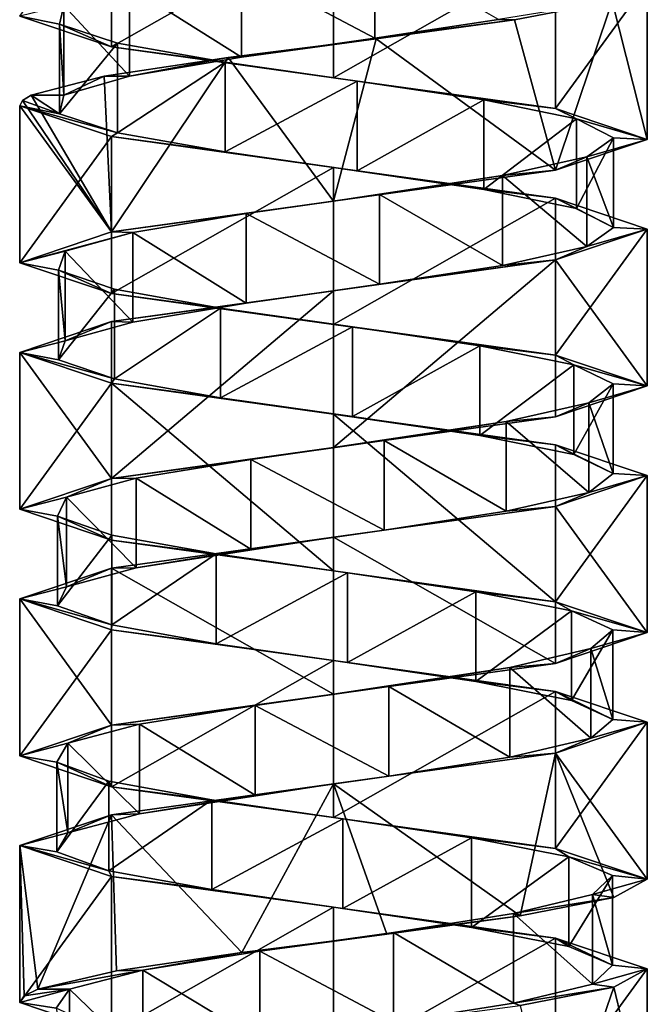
# Model space of a CAD drawing. Header units: millimetres. Extents: x -106 to 198, y -388 to 267.
# Tile 16 of 256: x 143 to 157, y -82 to -60. Entities that reach past the tile are written whole.
import ezdxf

# ---------------------------------------------------------------- set-up
doc = ezdxf.new("R2010")
doc.units = ezdxf.units.MM
doc.header["$LTSCALE"] = 52.148148
for name, color, linetype in [('5743', 7, 'CONTINUOUS'), ('5744', 7, 'CONTINUOUS'), ('5746', 7, 'CONTINUOUS'), ('5747', 7, 'CONTINUOUS'), ('5748', 7, 'CONTINUOUS'), ('5749', 7, 'CONTINUOUS'), ('5751', 7, 'CONTINUOUS'), ('6198', 7, 'CONTINUOUS'), ('6199', 7, 'CONTINUOUS'), ('6200', 7, 'CONTINUOUS'), ('6201', 7, 'CONTINUOUS'), ('6202', 7, 'CONTINUOUS'), ('6272', 7, 'CONTINUOUS'), ('6273', 7, 'CONTINUOUS'), ('6274', 7, 'CONTINUOUS'), ('6275', 7, 'CONTINUOUS'), ('6276', 7, 'CONTINUOUS')]:
    doc.layers.add(name, color=color, linetype=linetype)

msp = doc.modelspace()

# ---------------------------------------------------------------- linework, layer by layer
at = {"layer": '5743', "linetype": 'CONTINUOUS'}
for points in [[(147.951, -58.417, -13.965), (150.922, -59.995, -13.688), (150.922, -57.995, -13.688), (147.951, -58.417, -13.965)], [(150.922, -59.995, -13.688), (153.682, -59.573, -14.82), (150.922, -57.995, -13.688), (150.922, -59.995, -13.688)], [(145.447, -58.839, -15.588), (147.951, -60.417, -13.965), (147.951, -58.417, -13.965), (145.447, -58.839, -15.588)], [(147.951, -60.417, -13.965), (150.922, -59.995, -13.688), (147.951, -58.417, -13.965), (147.951, -60.417, -13.965)], [(143.981, -59.261, -18.186), (145.447, -60.839, -15.588), (145.447, -58.839, -15.588), (143.981, -59.261, -18.186)], [(145.447, -60.839, -15.588), (147.951, -60.417, -13.965), (145.447, -58.839, -15.588), (145.447, -60.839, -15.588)], [(143.981, -61.261, -18.186), (145.447, -60.839, -15.588), (143.981, -59.261, -18.186), (143.981, -61.261, -18.186)]]:
    msp.add_3dface(points, dxfattribs=at)
at = {"layer": '5744', "linetype": 'CONTINUOUS'}
for points in [[(156.215, -59.169, -16.649), (153.682, -59.573, -14.82), (154.036, -59.587, -14.151), (156.215, -59.169, -16.649)], [(153.682, -59.573, -14.82), (150.922, -59.995, -13.688), (154.036, -59.587, -14.151), (153.682, -59.573, -14.82)], [(154.036, -59.587, -14.151), (150.922, -59.995, -13.688), (150.952, -60.006, -12.935), (154.036, -59.587, -14.151)], [(150.952, -60.006, -12.935), (147.951, -60.417, -13.965), (147.654, -60.424, -13.275), (150.952, -60.006, -12.935)], [(150.922, -59.995, -13.688), (147.951, -60.417, -13.965), (150.952, -60.006, -12.935), (150.922, -59.995, -13.688)], [(147.654, -60.424, -13.275), (145.447, -60.839, -15.588), (144.883, -60.843, -15.094), (147.654, -60.424, -13.275)], [(147.951, -60.417, -13.965), (145.447, -60.839, -15.588), (147.654, -60.424, -13.275), (147.951, -60.417, -13.965)], [(144.883, -60.843, -15.094), (143.981, -61.261, -18.186), (143.259, -61.261, -17.984), (144.883, -60.843, -15.094)], [(145.447, -60.839, -15.588), (143.981, -61.261, -18.186), (144.883, -60.843, -15.094), (145.447, -60.839, -15.588)]]:
    msp.add_3dface(points, dxfattribs=at)
at = {"layer": '5746', "linetype": 'CONTINUOUS'}
for points in [[(143.981, -61.261, -18.186), (143.981, -59.261, -18.186), (143.886, -59.683, -21.168), (143.981, -61.261, -18.186)], [(143.886, -61.683, -21.168), (143.981, -61.261, -18.186), (143.886, -59.683, -21.168), (143.886, -61.683, -21.168)], [(145.185, -60.105, -23.854), (143.886, -61.683, -21.168), (143.886, -59.683, -21.168), (145.185, -60.105, -23.854)], [(145.185, -62.105, -23.854), (143.886, -61.683, -21.168), (145.185, -60.105, -23.854), (145.185, -62.105, -23.854)], [(147.58, -60.527, -25.633), (145.185, -62.105, -23.854), (145.185, -60.105, -23.854), (147.58, -60.527, -25.633)], [(147.58, -62.527, -25.633), (145.185, -62.105, -23.854), (147.58, -60.527, -25.633), (147.58, -62.527, -25.633)], [(150.527, -60.949, -26.098), (147.58, -62.527, -25.633), (147.58, -60.527, -25.633), (150.527, -60.949, -26.098)], [(150.527, -62.949, -26.098), (147.58, -62.527, -25.633), (150.527, -60.949, -26.098), (150.527, -62.949, -26.098)], [(153.354, -61.371, -25.144), (150.527, -62.949, -26.098), (150.527, -60.949, -26.098), (153.354, -61.371, -25.144)], [(153.354, -63.371, -25.144), (150.527, -62.949, -26.098), (153.354, -61.371, -25.144), (153.354, -63.371, -25.144)], [(155.417, -61.793, -22.988), (153.354, -63.371, -25.144), (153.354, -61.371, -25.144), (155.417, -61.793, -22.988)], [(155.417, -63.793, -22.988), (153.354, -63.371, -25.144), (155.417, -61.793, -22.988), (155.417, -63.793, -22.988)], [(156.245, -62.215, -20.122), (155.417, -63.793, -22.988), (155.417, -61.793, -22.988), (156.245, -62.215, -20.122)], [(156.245, -64.215, -20.122), (155.417, -63.793, -22.988), (156.245, -62.215, -20.122), (156.245, -64.215, -20.122)], [(155.65, -62.637, -17.198), (156.245, -64.215, -20.122), (156.245, -62.215, -20.122), (155.65, -62.637, -17.198)], [(153.768, -63.059, -14.883), (155.65, -64.637, -17.198), (155.65, -62.637, -17.198), (153.768, -63.059, -14.883)], [(155.65, -64.637, -17.198), (156.245, -64.215, -20.122), (155.65, -62.637, -17.198), (155.65, -64.637, -17.198)], [(151.027, -63.48, -13.705), (153.768, -65.059, -14.883), (153.768, -63.059, -14.883), (151.027, -63.48, -13.705)], [(153.768, -65.059, -14.883), (155.65, -64.637, -17.198), (153.768, -63.059, -14.883), (153.768, -65.059, -14.883)], [(148.052, -63.902, -13.931), (151.027, -65.48, -13.705), (151.027, -63.48, -13.705), (148.052, -63.902, -13.931)], [(151.027, -65.48, -13.705), (153.768, -65.059, -14.883), (151.027, -63.48, -13.705), (151.027, -65.48, -13.705)], [(145.521, -64.324, -15.511), (148.052, -65.902, -13.931), (148.052, -63.902, -13.931), (145.521, -64.324, -15.511)], [(148.052, -65.902, -13.931), (151.027, -65.48, -13.705), (148.052, -63.902, -13.931), (148.052, -65.902, -13.931)], [(144.011, -64.746, -18.084), (145.521, -66.324, -15.511), (145.521, -64.324, -15.511), (144.011, -64.746, -18.084)], [(145.521, -66.324, -15.511), (148.052, -65.902, -13.931), (145.521, -64.324, -15.511), (145.521, -66.324, -15.511)], [(143.865, -65.168, -21.063), (144.011, -66.746, -18.084), (144.011, -64.746, -18.084), (143.865, -65.168, -21.063)], [(144.011, -66.746, -18.084), (145.521, -66.324, -15.511), (144.011, -64.746, -18.084), (144.011, -66.746, -18.084)], [(143.865, -67.168, -21.063), (144.011, -66.746, -18.084), (143.865, -65.168, -21.063), (143.865, -67.168, -21.063)], [(145.117, -65.59, -23.772), (143.865, -67.168, -21.063), (143.865, -65.168, -21.063), (145.117, -65.59, -23.772)], [(145.117, -67.59, -23.772), (143.865, -67.168, -21.063), (145.117, -65.59, -23.772), (145.117, -67.59, -23.772)], [(147.482, -66.012, -25.59), (145.117, -67.59, -23.772), (145.117, -65.59, -23.772), (147.482, -66.012, -25.59)], [(147.482, -68.012, -25.59), (145.117, -67.59, -23.772), (147.482, -66.012, -25.59), (147.482, -68.012, -25.59)], [(150.421, -66.434, -26.106), (147.482, -68.012, -25.59), (147.482, -66.012, -25.59), (150.421, -66.434, -26.106)], [(150.421, -68.434, -26.106), (147.482, -68.012, -25.59), (150.421, -66.434, -26.106), (150.421, -68.434, -26.106)], [(153.264, -66.856, -25.2), (150.421, -68.434, -26.106), (150.421, -66.434, -26.106), (153.264, -66.856, -25.2)], [(153.264, -68.856, -25.2), (150.421, -68.434, -26.106), (153.264, -66.856, -25.2), (153.264, -68.856, -25.2)], [(155.363, -67.278, -23.08), (153.264, -68.856, -25.2), (153.264, -66.856, -25.2), (155.363, -67.278, -23.08)], [(155.363, -69.278, -23.08), (153.264, -68.856, -25.2), (155.363, -67.278, -23.08), (155.363, -69.278, -23.08)], [(156.24, -67.7, -20.229), (155.363, -69.278, -23.08), (155.363, -67.278, -23.08), (156.24, -67.7, -20.229)], [(156.24, -69.7, -20.229), (155.363, -69.278, -23.08), (156.24, -67.7, -20.229), (156.24, -69.7, -20.229)], [(155.695, -68.122, -17.295), (156.24, -69.7, -20.229), (156.24, -67.7, -20.229), (155.695, -68.122, -17.295)], [(153.852, -68.544, -14.948), (155.695, -70.122, -17.295), (155.695, -68.122, -17.295), (153.852, -68.544, -14.948)], [(155.695, -70.122, -17.295), (156.24, -69.7, -20.229), (155.695, -68.122, -17.295), (155.695, -70.122, -17.295)], [(151.132, -68.966, -13.723), (153.852, -70.544, -14.948), (153.852, -68.544, -14.948), (151.132, -68.966, -13.723)], [(153.852, -70.544, -14.948), (155.695, -70.122, -17.295), (153.852, -68.544, -14.948), (153.852, -70.544, -14.948)], [(148.154, -69.387, -13.899), (151.132, -70.966, -13.723), (151.132, -68.966, -13.723), (148.154, -69.387, -13.899)], [(151.132, -70.966, -13.723), (153.852, -70.544, -14.948), (151.132, -68.966, -13.723), (151.132, -70.966, -13.723)], [(145.596, -69.809, -15.435), (148.154, -71.387, -13.899), (148.154, -69.387, -13.899), (145.596, -69.809, -15.435)], [(148.154, -71.387, -13.899), (151.132, -70.966, -13.723), (148.154, -69.387, -13.899), (148.154, -71.387, -13.899)], [(144.042, -70.231, -17.982), (145.596, -71.809, -15.435), (145.596, -69.809, -15.435), (144.042, -70.231, -17.982)], [(145.596, -71.809, -15.435), (148.154, -71.387, -13.899), (145.596, -69.809, -15.435), (145.596, -71.809, -15.435)], [(143.846, -70.653, -20.959), (144.042, -72.231, -17.982), (144.042, -70.231, -17.982), (143.846, -70.653, -20.959)], [(144.042, -72.231, -17.982), (145.596, -71.809, -15.435), (144.042, -70.231, -17.982), (144.042, -72.231, -17.982)], [(143.846, -72.653, -20.959), (144.042, -72.231, -17.982), (143.846, -70.653, -20.959), (143.846, -72.653, -20.959)], [(145.052, -71.075, -23.688), (143.846, -72.653, -20.959), (143.846, -70.653, -20.959), (145.052, -71.075, -23.688)], [(145.052, -73.075, -23.688), (143.846, -72.653, -20.959), (145.052, -71.075, -23.688), (145.052, -73.075, -23.688)], [(147.385, -71.497, -25.547), (145.052, -73.075, -23.688), (145.052, -71.075, -23.688), (147.385, -71.497, -25.547)], [(147.385, -73.497, -25.547), (145.052, -73.075, -23.688), (147.385, -71.497, -25.547), (147.385, -73.497, -25.547)], [(150.314, -71.919, -26.112), (147.385, -73.497, -25.547), (147.385, -71.497, -25.547), (150.314, -71.919, -26.112)], [(150.314, -73.919, -26.112), (147.385, -73.497, -25.547), (150.314, -71.919, -26.112), (150.314, -73.919, -26.112)], [(153.172, -72.341, -25.255), (150.314, -73.919, -26.112), (150.314, -71.919, -26.112), (153.172, -72.341, -25.255)], [(153.172, -74.341, -25.255), (150.314, -73.919, -26.112), (153.172, -72.341, -25.255), (153.172, -74.341, -25.255)], [(155.307, -72.763, -23.171), (153.172, -74.341, -25.255), (153.172, -72.341, -25.255), (155.307, -72.763, -23.171)], [(155.307, -74.763, -23.171), (153.172, -74.341, -25.255), (155.307, -72.763, -23.171), (155.307, -74.763, -23.171)], [(156.233, -73.185, -20.335), (155.307, -74.763, -23.171), (155.307, -72.763, -23.171), (156.233, -73.185, -20.335)], [(156.233, -75.185, -20.335), (155.307, -74.763, -23.171), (156.233, -73.185, -20.335), (156.233, -75.185, -20.335)], [(155.738, -73.607, -17.393), (156.233, -75.185, -20.335), (156.233, -73.185, -20.335), (155.738, -73.607, -17.393)], [(153.936, -74.029, -15.015), (155.738, -75.607, -17.393), (155.738, -73.607, -17.393), (153.936, -74.029, -15.015)], [(155.738, -75.607, -17.393), (156.233, -75.185, -20.335), (155.738, -73.607, -17.393), (155.738, -75.607, -17.393)], [(151.237, -74.451, -13.744), (153.936, -76.029, -15.015), (153.936, -74.029, -15.015), (151.237, -74.451, -13.744)], [(153.936, -76.029, -15.015), (155.738, -75.607, -17.393), (153.936, -74.029, -15.015), (153.936, -76.029, -15.015)], [(148.256, -74.873, -13.868), (151.237, -76.451, -13.744), (151.237, -74.451, -13.744), (148.256, -74.873, -13.868)], [(151.237, -76.451, -13.744), (153.936, -76.029, -15.015), (151.237, -74.451, -13.744), (151.237, -76.451, -13.744)], [(145.672, -75.295, -15.361), (148.256, -76.873, -13.868), (148.256, -74.873, -13.868), (145.672, -75.295, -15.361)], [(148.256, -76.873, -13.868), (151.237, -76.451, -13.744), (148.256, -74.873, -13.868), (148.256, -76.873, -13.868)], [(144.075, -75.716, -17.88), (145.672, -77.295, -15.361), (145.672, -75.295, -15.361), (144.075, -75.716, -17.88)], [(145.672, -77.295, -15.361), (148.256, -76.873, -13.868), (145.672, -75.295, -15.361), (145.672, -77.295, -15.361)], [(143.828, -76.138, -20.854), (144.075, -77.716, -17.88), (144.075, -75.716, -17.88), (143.828, -76.138, -20.854)], [(144.075, -77.716, -17.88), (145.672, -77.295, -15.361), (144.075, -75.716, -17.88), (144.075, -77.716, -17.88)], [(143.828, -78.138, -20.854), (144.075, -77.716, -17.88), (143.828, -76.138, -20.854), (143.828, -78.138, -20.854)], [(144.987, -76.56, -23.603), (143.828, -78.138, -20.854), (143.828, -76.138, -20.854), (144.987, -76.56, -23.603)], [(144.987, -78.56, -23.603), (143.828, -78.138, -20.854), (144.987, -76.56, -23.603), (144.987, -78.56, -23.603)], [(147.289, -76.982, -25.501), (144.987, -78.56, -23.603), (144.987, -76.56, -23.603), (147.289, -76.982, -25.501)], [(147.289, -78.982, -25.501), (144.987, -78.56, -23.603), (147.289, -76.982, -25.501), (147.289, -78.982, -25.501)], [(150.208, -77.404, -26.117), (147.289, -78.982, -25.501), (147.289, -76.982, -25.501), (150.208, -77.404, -26.117)], [(150.208, -79.404, -26.117), (147.289, -78.982, -25.501), (150.208, -77.404, -26.117), (150.208, -79.404, -26.117)], [(153.08, -77.826, -25.308), (150.208, -79.404, -26.117), (150.208, -77.404, -26.117), (153.08, -77.826, -25.308)], [(153.08, -79.826, -25.308), (150.208, -79.404, -26.117), (153.08, -77.826, -25.308), (153.08, -79.826, -25.308)], [(155.25, -78.248, -23.261), (153.08, -79.826, -25.308), (153.08, -77.826, -25.308), (155.25, -78.248, -23.261)], [(155.25, -80.248, -23.261), (153.08, -79.826, -25.308), (155.25, -78.248, -23.261), (155.25, -80.248, -23.261)], [(156.224, -78.67, -20.441), (155.25, -80.248, -23.261), (155.25, -78.248, -23.261), (156.224, -78.67, -20.441)], [(156.224, -80.67, -20.441), (155.25, -80.248, -23.261), (156.224, -78.67, -20.441), (156.224, -80.67, -20.441)], [(155.779, -79.092, -17.491), (156.224, -80.67, -20.441), (156.224, -78.67, -20.441), (155.779, -79.092, -17.491)], [(154.018, -79.514, -15.083), (155.779, -81.092, -17.491), (155.779, -79.092, -17.491), (154.018, -79.514, -15.083)], [(155.779, -81.092, -17.491), (156.224, -80.67, -20.441), (155.779, -79.092, -17.491), (155.779, -81.092, -17.491)], [(151.341, -79.936, -13.766), (154.018, -81.514, -15.083), (154.018, -79.514, -15.083), (151.341, -79.936, -13.766)], [(154.018, -81.514, -15.083), (155.779, -81.092, -17.491), (154.018, -79.514, -15.083), (154.018, -81.514, -15.083)], [(148.359, -80.358, -13.839), (151.341, -81.936, -13.766), (151.341, -79.936, -13.766), (148.359, -80.358, -13.839)], [(151.341, -81.936, -13.766), (154.018, -81.514, -15.083), (151.341, -79.936, -13.766), (151.341, -81.936, -13.766)], [(145.75, -80.78, -15.288), (148.359, -82.358, -13.839), (148.359, -80.358, -13.839), (145.75, -80.78, -15.288)], [(148.359, -82.358, -13.839), (151.341, -81.936, -13.766), (148.359, -80.358, -13.839), (148.359, -82.358, -13.839)], [(144.11, -81.201, -17.78), (145.75, -82.78, -15.288), (145.75, -80.78, -15.288), (144.11, -81.201, -17.78)], [(145.75, -82.78, -15.288), (148.359, -82.358, -13.839), (145.75, -80.78, -15.288), (145.75, -82.78, -15.288)], [(144.11, -83.201, -17.78), (145.75, -82.78, -15.288), (144.11, -81.201, -17.78), (144.11, -83.201, -17.78)]]:
    msp.add_3dface(points, dxfattribs=at)
at = {"layer": '5747', "linetype": 'CONTINUOUS'}
for points in [[(143.259, -61.261, -17.984), (143.886, -61.683, -21.168), (143.065, -61.381, -18.918), (143.259, -61.261, -17.984)], [(143.259, -61.261, -17.984), (143.981, -61.261, -18.186), (143.886, -61.683, -21.168), (143.259, -61.261, -17.984)], [(143.065, -61.381, -18.918), (143.886, -61.683, -21.168), (143, -61.5, -19.87), (143.065, -61.381, -18.918)], [(143.886, -61.683, -21.168), (145.185, -62.105, -23.854), (143, -61.5, -19.87), (143.886, -61.683, -21.168)], [(143, -61.5, -19.87), (145.185, -62.105, -23.854), (145.05, -62.187, -24.82), (143, -61.5, -19.87)], [(145.185, -62.105, -23.854), (147.58, -62.527, -25.633), (145.05, -62.187, -24.82), (145.185, -62.105, -23.854)], [(145.05, -62.187, -24.82), (147.58, -62.527, -25.633), (150, -62.875, -26.87), (145.05, -62.187, -24.82)], [(147.58, -62.527, -25.633), (150.527, -62.949, -26.098), (150, -62.875, -26.87), (147.58, -62.527, -25.633)], [(150.527, -62.949, -26.098), (153.354, -63.371, -25.144), (150, -62.875, -26.87), (150.527, -62.949, -26.098)], [(150, -62.875, -26.87), (153.354, -63.371, -25.144), (154.95, -63.562, -24.82), (150, -62.875, -26.87)], [(153.354, -63.371, -25.144), (155.417, -63.793, -22.988), (154.95, -63.562, -24.82), (153.354, -63.371, -25.144)], [(155.417, -63.793, -22.988), (156.245, -64.215, -20.122), (154.95, -63.562, -24.82), (155.417, -63.793, -22.988)], [(156.245, -64.215, -20.122), (157, -64.25, -19.87), (154.95, -63.562, -24.82), (156.245, -64.215, -20.122)], [(157, -64.25, -19.87), (155.65, -64.637, -17.198), (154.95, -64.938, -14.92), (157, -64.25, -19.87)], [(156.245, -64.215, -20.122), (155.65, -64.637, -17.198), (157, -64.25, -19.87), (156.245, -64.215, -20.122)], [(155.65, -64.637, -17.198), (153.768, -65.059, -14.883), (154.95, -64.938, -14.92), (155.65, -64.637, -17.198)], [(154.95, -64.938, -14.92), (151.027, -65.48, -13.705), (150, -65.625, -12.87), (154.95, -64.938, -14.92)], [(153.768, -65.059, -14.883), (151.027, -65.48, -13.705), (154.95, -64.938, -14.92), (153.768, -65.059, -14.883)], [(150, -65.625, -12.87), (148.052, -65.902, -13.931), (145.05, -66.313, -14.92), (150, -65.625, -12.87)], [(151.027, -65.48, -13.705), (148.052, -65.902, -13.931), (150, -65.625, -12.87), (151.027, -65.48, -13.705)], [(148.052, -65.902, -13.931), (145.521, -66.324, -15.511), (145.05, -66.313, -14.92), (148.052, -65.902, -13.931)], [(145.05, -66.313, -14.92), (144.011, -66.746, -18.084), (143, -67, -19.87), (145.05, -66.313, -14.92)], [(145.521, -66.324, -15.511), (144.011, -66.746, -18.084), (145.05, -66.313, -14.92), (145.521, -66.324, -15.511)], [(144.011, -66.746, -18.084), (143.865, -67.168, -21.063), (143, -67, -19.87), (144.011, -66.746, -18.084)], [(143.865, -67.168, -21.063), (145.117, -67.59, -23.772), (143, -67, -19.87), (143.865, -67.168, -21.063)], [(143, -67, -19.87), (145.117, -67.59, -23.772), (145.05, -67.688, -24.82), (143, -67, -19.87)], [(145.117, -67.59, -23.772), (147.482, -68.012, -25.59), (145.05, -67.688, -24.82), (145.117, -67.59, -23.772)], [(145.05, -67.688, -24.82), (147.482, -68.012, -25.59), (150, -68.375, -26.87), (145.05, -67.688, -24.82)], [(147.482, -68.012, -25.59), (150.421, -68.434, -26.106), (150, -68.375, -26.87), (147.482, -68.012, -25.59)], [(150.421, -68.434, -26.106), (153.264, -68.856, -25.2), (150, -68.375, -26.87), (150.421, -68.434, -26.106)], [(150, -68.375, -26.87), (153.264, -68.856, -25.2), (154.95, -69.063, -24.82), (150, -68.375, -26.87)], [(153.264, -68.856, -25.2), (155.363, -69.278, -23.08), (154.95, -69.063, -24.82), (153.264, -68.856, -25.2)], [(155.363, -69.278, -23.08), (156.24, -69.7, -20.229), (154.95, -69.063, -24.82), (155.363, -69.278, -23.08)], [(154.95, -69.063, -24.82), (156.24, -69.7, -20.229), (157, -69.75, -19.87), (154.95, -69.063, -24.82)], [(157, -69.75, -19.87), (155.695, -70.122, -17.295), (154.95, -70.438, -14.92), (157, -69.75, -19.87)], [(156.24, -69.7, -20.229), (155.695, -70.122, -17.295), (157, -69.75, -19.87), (156.24, -69.7, -20.229)], [(155.695, -70.122, -17.295), (153.852, -70.544, -14.948), (154.95, -70.438, -14.92), (155.695, -70.122, -17.295)], [(154.95, -70.438, -14.92), (151.132, -70.966, -13.723), (150, -71.125, -12.87), (154.95, -70.438, -14.92)], [(153.852, -70.544, -14.948), (151.132, -70.966, -13.723), (154.95, -70.438, -14.92), (153.852, -70.544, -14.948)], [(150, -71.125, -12.87), (145.596, -71.809, -15.435), (145.05, -71.812, -14.92), (150, -71.125, -12.87)], [(148.154, -71.387, -13.899), (145.596, -71.809, -15.435), (150, -71.125, -12.87), (148.154, -71.387, -13.899)], [(151.132, -70.966, -13.723), (148.154, -71.387, -13.899), (150, -71.125, -12.87), (151.132, -70.966, -13.723)], [(145.596, -71.809, -15.435), (144.042, -72.231, -17.982), (145.05, -71.812, -14.92), (145.596, -71.809, -15.435)], [(145.05, -71.812, -14.92), (144.042, -72.231, -17.982), (143, -72.5, -19.87), (145.05, -71.812, -14.92)], [(144.042, -72.231, -17.982), (143.846, -72.653, -20.959), (143, -72.5, -19.87), (144.042, -72.231, -17.982)], [(143.846, -72.653, -20.959), (145.052, -73.075, -23.688), (143, -72.5, -19.87), (143.846, -72.653, -20.959)], [(143, -72.5, -19.87), (145.052, -73.075, -23.688), (145.05, -73.187, -24.82), (143, -72.5, -19.87)], [(145.052, -73.075, -23.688), (147.385, -73.497, -25.547), (145.05, -73.187, -24.82), (145.052, -73.075, -23.688)], [(145.05, -73.187, -24.82), (147.385, -73.497, -25.547), (150, -73.875, -26.87), (145.05, -73.187, -24.82)], [(147.385, -73.497, -25.547), (150.314, -73.919, -26.112), (150, -73.875, -26.87), (147.385, -73.497, -25.547)], [(150.314, -73.919, -26.112), (153.172, -74.341, -25.255), (150, -73.875, -26.87), (150.314, -73.919, -26.112)], [(150, -73.875, -26.87), (153.172, -74.341, -25.255), (154.95, -74.562, -24.82), (150, -73.875, -26.87)], [(153.172, -74.341, -25.255), (155.307, -74.763, -23.171), (154.95, -74.562, -24.82), (153.172, -74.341, -25.255)], [(155.307, -74.763, -23.171), (156.233, -75.185, -20.335), (154.95, -74.562, -24.82), (155.307, -74.763, -23.171)], [(154.95, -74.562, -24.82), (156.233, -75.185, -20.335), (157, -75.25, -19.87), (154.95, -74.562, -24.82)], [(157, -75.25, -19.87), (155.738, -75.607, -17.393), (154.95, -75.938, -14.92), (157, -75.25, -19.87)], [(156.233, -75.185, -20.335), (155.738, -75.607, -17.393), (157, -75.25, -19.87), (156.233, -75.185, -20.335)], [(155.738, -75.607, -17.393), (153.936, -76.029, -15.015), (154.95, -75.938, -14.92), (155.738, -75.607, -17.393)], [(154.95, -75.938, -14.92), (151.237, -76.451, -13.744), (150, -76.625, -12.87), (154.95, -75.938, -14.92)], [(153.936, -76.029, -15.015), (151.237, -76.451, -13.744), (154.95, -75.938, -14.92), (153.936, -76.029, -15.015)], [(150, -76.625, -12.87), (145.672, -77.295, -15.361), (145.05, -77.312, -14.92), (150, -76.625, -12.87)], [(148.256, -76.873, -13.868), (145.672, -77.295, -15.361), (150, -76.625, -12.87), (148.256, -76.873, -13.868)], [(151.237, -76.451, -13.744), (148.256, -76.873, -13.868), (150, -76.625, -12.87), (151.237, -76.451, -13.744)], [(145.672, -77.295, -15.361), (144.075, -77.716, -17.88), (145.05, -77.312, -14.92), (145.672, -77.295, -15.361)], [(145.05, -77.312, -14.92), (144.075, -77.716, -17.88), (143, -78, -19.87), (145.05, -77.312, -14.92)], [(144.075, -77.716, -17.88), (143.828, -78.138, -20.854), (143, -78, -19.87), (144.075, -77.716, -17.88)], [(143.828, -78.138, -20.854), (144.987, -78.56, -23.603), (143, -78, -19.87), (143.828, -78.138, -20.854)], [(143, -78, -19.87), (144.987, -78.56, -23.603), (145.05, -78.687, -24.82), (143, -78, -19.87)], [(144.987, -78.56, -23.603), (147.289, -78.982, -25.501), (145.05, -78.687, -24.82), (144.987, -78.56, -23.603)], [(145.05, -78.687, -24.82), (147.289, -78.982, -25.501), (150, -79.375, -26.87), (145.05, -78.687, -24.82)], [(147.289, -78.982, -25.501), (150.208, -79.404, -26.117), (150, -79.375, -26.87), (147.289, -78.982, -25.501)], [(150.208, -79.404, -26.117), (153.08, -79.826, -25.308), (150, -79.375, -26.87), (150.208, -79.404, -26.117)], [(150, -79.375, -26.87), (153.08, -79.826, -25.308), (154.95, -80.062, -24.82), (150, -79.375, -26.87)], [(153.08, -79.826, -25.308), (155.25, -80.248, -23.261), (154.95, -80.062, -24.82), (153.08, -79.826, -25.308)], [(155.25, -80.248, -23.261), (156.224, -80.67, -20.441), (154.95, -80.062, -24.82), (155.25, -80.248, -23.261)], [(154.95, -80.062, -24.82), (156.224, -80.67, -20.441), (157, -80.75, -19.87), (154.95, -80.062, -24.82)], [(156.224, -80.67, -20.441), (155.779, -81.092, -17.491), (157, -80.75, -19.87), (156.224, -80.67, -20.441)], [(157, -80.75, -19.87), (155.779, -81.092, -17.491), (156.251, -81.159, -16.72), (157, -80.75, -19.87)], [(155.779, -81.092, -17.491), (154.018, -81.514, -15.083), (156.251, -81.159, -16.72), (155.779, -81.092, -17.491)], [(156.251, -81.159, -16.72), (154.018, -81.514, -15.083), (154.165, -81.567, -14.244), (156.251, -81.159, -16.72)], [(154.018, -81.514, -15.083), (151.341, -81.936, -13.766), (154.165, -81.567, -14.244), (154.018, -81.514, -15.083)]]:
    msp.add_3dface(points, dxfattribs=at)
at = {"layer": '5748', "linetype": 'CONTINUOUS'}
for points in [[(143.886, -59.683, -21.168), (143.981, -59.261, -18.186), (143, -59.5, -19.87), (143.886, -59.683, -21.168)], [(145.05, -60.188, -24.82), (143.886, -59.683, -21.168), (143, -59.5, -19.87), (145.05, -60.188, -24.82)], [(145.185, -60.105, -23.854), (143.886, -59.683, -21.168), (145.05, -60.188, -24.82), (145.185, -60.105, -23.854)], [(147.58, -60.527, -25.633), (145.185, -60.105, -23.854), (145.05, -60.188, -24.82), (147.58, -60.527, -25.633)], [(150, -60.875, -26.87), (147.58, -60.527, -25.633), (145.05, -60.188, -24.82), (150, -60.875, -26.87)], [(150.527, -60.949, -26.098), (147.58, -60.527, -25.633), (150, -60.875, -26.87), (150.527, -60.949, -26.098)], [(154.95, -61.562, -24.82), (150.527, -60.949, -26.098), (150, -60.875, -26.87), (154.95, -61.562, -24.82)], [(153.354, -61.371, -25.144), (150.527, -60.949, -26.098), (154.95, -61.562, -24.82), (153.354, -61.371, -25.144)], [(155.417, -61.793, -22.988), (153.354, -61.371, -25.144), (154.95, -61.562, -24.82), (155.417, -61.793, -22.988)], [(157, -62.25, -19.87), (155.417, -61.793, -22.988), (154.95, -61.562, -24.82), (157, -62.25, -19.87)], [(156.245, -62.215, -20.122), (155.417, -61.793, -22.988), (157, -62.25, -19.87), (156.245, -62.215, -20.122)], [(154.95, -62.938, -14.92), (155.65, -62.637, -17.198), (157, -62.25, -19.87), (154.95, -62.938, -14.92)], [(155.65, -62.637, -17.198), (156.245, -62.215, -20.122), (157, -62.25, -19.87), (155.65, -62.637, -17.198)], [(153.768, -63.059, -14.883), (155.65, -62.637, -17.198), (154.95, -62.938, -14.92), (153.768, -63.059, -14.883)], [(150, -63.625, -12.87), (153.768, -63.059, -14.883), (154.95, -62.938, -14.92), (150, -63.625, -12.87)], [(151.027, -63.48, -13.705), (153.768, -63.059, -14.883), (150, -63.625, -12.87), (151.027, -63.48, -13.705)], [(145.05, -64.313, -14.92), (148.052, -63.902, -13.931), (150, -63.625, -12.87), (145.05, -64.313, -14.92)], [(148.052, -63.902, -13.931), (151.027, -63.48, -13.705), (150, -63.625, -12.87), (148.052, -63.902, -13.931)], [(145.521, -64.324, -15.511), (148.052, -63.902, -13.931), (145.05, -64.313, -14.92), (145.521, -64.324, -15.511)], [(143, -65, -19.87), (145.521, -64.324, -15.511), (145.05, -64.313, -14.92), (143, -65, -19.87)], [(144.011, -64.746, -18.084), (145.521, -64.324, -15.511), (143, -65, -19.87), (144.011, -64.746, -18.084)], [(143.865, -65.168, -21.063), (144.011, -64.746, -18.084), (143, -65, -19.87), (143.865, -65.168, -21.063)], [(145.05, -65.688, -24.82), (143.865, -65.168, -21.063), (143, -65, -19.87), (145.05, -65.688, -24.82)], [(145.117, -65.59, -23.772), (143.865, -65.168, -21.063), (145.05, -65.688, -24.82), (145.117, -65.59, -23.772)], [(147.482, -66.012, -25.59), (145.117, -65.59, -23.772), (145.05, -65.688, -24.82), (147.482, -66.012, -25.59)], [(150, -66.375, -26.87), (147.482, -66.012, -25.59), (145.05, -65.688, -24.82), (150, -66.375, -26.87)], [(150.421, -66.434, -26.106), (147.482, -66.012, -25.59), (150, -66.375, -26.87), (150.421, -66.434, -26.106)], [(154.95, -67.063, -24.82), (150.421, -66.434, -26.106), (150, -66.375, -26.87), (154.95, -67.063, -24.82)], [(153.264, -66.856, -25.2), (150.421, -66.434, -26.106), (154.95, -67.063, -24.82), (153.264, -66.856, -25.2)], [(155.363, -67.278, -23.08), (153.264, -66.856, -25.2), (154.95, -67.063, -24.82), (155.363, -67.278, -23.08)], [(157, -67.75, -19.87), (155.363, -67.278, -23.08), (154.95, -67.063, -24.82), (157, -67.75, -19.87)], [(156.24, -67.7, -20.229), (155.363, -67.278, -23.08), (157, -67.75, -19.87), (156.24, -67.7, -20.229)], [(154.95, -68.438, -14.92), (155.695, -68.122, -17.295), (157, -67.75, -19.87), (154.95, -68.438, -14.92)], [(155.695, -68.122, -17.295), (156.24, -67.7, -20.229), (157, -67.75, -19.87), (155.695, -68.122, -17.295)], [(153.852, -68.544, -14.948), (155.695, -68.122, -17.295), (154.95, -68.438, -14.92), (153.852, -68.544, -14.948)], [(150, -69.125, -12.87), (153.852, -68.544, -14.948), (154.95, -68.438, -14.92), (150, -69.125, -12.87)], [(151.132, -68.966, -13.723), (153.852, -68.544, -14.948), (150, -69.125, -12.87), (151.132, -68.966, -13.723)], [(145.05, -69.812, -14.92), (148.154, -69.387, -13.899), (150, -69.125, -12.87), (145.05, -69.812, -14.92)], [(148.154, -69.387, -13.899), (151.132, -68.966, -13.723), (150, -69.125, -12.87), (148.154, -69.387, -13.899)], [(145.596, -69.809, -15.435), (148.154, -69.387, -13.899), (145.05, -69.812, -14.92), (145.596, -69.809, -15.435)], [(143, -70.5, -19.87), (144.042, -70.231, -17.982), (145.05, -69.812, -14.92), (143, -70.5, -19.87)], [(144.042, -70.231, -17.982), (145.596, -69.809, -15.435), (145.05, -69.812, -14.92), (144.042, -70.231, -17.982)], [(143.846, -70.653, -20.959), (144.042, -70.231, -17.982), (143, -70.5, -19.87), (143.846, -70.653, -20.959)], [(145.05, -71.187, -24.82), (143.846, -70.653, -20.959), (143, -70.5, -19.87), (145.05, -71.187, -24.82)], [(145.052, -71.075, -23.688), (143.846, -70.653, -20.959), (145.05, -71.187, -24.82), (145.052, -71.075, -23.688)], [(147.385, -71.497, -25.547), (145.052, -71.075, -23.688), (145.05, -71.187, -24.82), (147.385, -71.497, -25.547)], [(150, -71.875, -26.87), (147.385, -71.497, -25.547), (145.05, -71.187, -24.82), (150, -71.875, -26.87)], [(150.314, -71.919, -26.112), (147.385, -71.497, -25.547), (150, -71.875, -26.87), (150.314, -71.919, -26.112)], [(154.95, -72.562, -24.82), (150.314, -71.919, -26.112), (150, -71.875, -26.87), (154.95, -72.562, -24.82)], [(153.172, -72.341, -25.255), (150.314, -71.919, -26.112), (154.95, -72.562, -24.82), (153.172, -72.341, -25.255)], [(155.307, -72.763, -23.171), (153.172, -72.341, -25.255), (154.95, -72.562, -24.82), (155.307, -72.763, -23.171)], [(157, -73.25, -19.87), (155.307, -72.763, -23.171), (154.95, -72.562, -24.82), (157, -73.25, -19.87)], [(156.233, -73.185, -20.335), (155.307, -72.763, -23.171), (157, -73.25, -19.87), (156.233, -73.185, -20.335)], [(154.95, -73.938, -14.92), (155.738, -73.607, -17.393), (157, -73.25, -19.87), (154.95, -73.938, -14.92)], [(155.738, -73.607, -17.393), (156.233, -73.185, -20.335), (157, -73.25, -19.87), (155.738, -73.607, -17.393)], [(153.936, -74.029, -15.015), (155.738, -73.607, -17.393), (154.95, -73.938, -14.92), (153.936, -74.029, -15.015)], [(150, -74.625, -12.87), (153.936, -74.029, -15.015), (154.95, -73.938, -14.92), (150, -74.625, -12.87)], [(151.237, -74.451, -13.744), (153.936, -74.029, -15.015), (150, -74.625, -12.87), (151.237, -74.451, -13.744)], [(145.05, -75.313, -14.92), (148.256, -74.873, -13.868), (150, -74.625, -12.87), (145.05, -75.313, -14.92)], [(148.256, -74.873, -13.868), (151.237, -74.451, -13.744), (150, -74.625, -12.87), (148.256, -74.873, -13.868)], [(145.672, -75.295, -15.361), (148.256, -74.873, -13.868), (145.05, -75.313, -14.92), (145.672, -75.295, -15.361)], [(143, -76, -19.87), (144.075, -75.716, -17.88), (145.05, -75.313, -14.92), (143, -76, -19.87)], [(144.075, -75.716, -17.88), (145.672, -75.295, -15.361), (145.05, -75.313, -14.92), (144.075, -75.716, -17.88)], [(143.828, -76.138, -20.854), (144.075, -75.716, -17.88), (143, -76, -19.87), (143.828, -76.138, -20.854)], [(145.05, -76.688, -24.82), (143.828, -76.138, -20.854), (143, -76, -19.87), (145.05, -76.688, -24.82)], [(144.987, -76.56, -23.603), (143.828, -76.138, -20.854), (145.05, -76.688, -24.82), (144.987, -76.56, -23.603)], [(147.289, -76.982, -25.501), (144.987, -76.56, -23.603), (145.05, -76.688, -24.82), (147.289, -76.982, -25.501)], [(150, -77.375, -26.87), (147.289, -76.982, -25.501), (145.05, -76.688, -24.82), (150, -77.375, -26.87)], [(150.208, -77.404, -26.117), (147.289, -76.982, -25.501), (150, -77.375, -26.87), (150.208, -77.404, -26.117)], [(154.95, -78.062, -24.82), (150.208, -77.404, -26.117), (150, -77.375, -26.87), (154.95, -78.062, -24.82)], [(153.08, -77.826, -25.308), (150.208, -77.404, -26.117), (154.95, -78.062, -24.82), (153.08, -77.826, -25.308)], [(155.25, -78.248, -23.261), (153.08, -77.826, -25.308), (154.95, -78.062, -24.82), (155.25, -78.248, -23.261)], [(157, -78.75, -19.87), (155.25, -78.248, -23.261), (154.95, -78.062, -24.82), (157, -78.75, -19.87)], [(156.224, -78.67, -20.441), (155.25, -78.248, -23.261), (157, -78.75, -19.87), (156.224, -78.67, -20.441)], [(155.779, -79.092, -17.491), (156.224, -78.67, -20.441), (157, -78.75, -19.87), (155.779, -79.092, -17.491)], [(156.251, -79.159, -16.72), (155.779, -79.092, -17.491), (157, -78.75, -19.87), (156.251, -79.159, -16.72)], [(154.018, -79.514, -15.083), (155.779, -79.092, -17.491), (156.251, -79.159, -16.72), (154.018, -79.514, -15.083)], [(154.165, -79.567, -14.244), (154.018, -79.514, -15.083), (156.251, -79.159, -16.72), (154.165, -79.567, -14.244)], [(151.188, -79.976, -12.972), (151.341, -79.936, -13.766), (154.165, -79.567, -14.244), (151.188, -79.976, -12.972)], [(151.341, -79.936, -13.766), (154.018, -79.514, -15.083), (154.165, -79.567, -14.244), (151.341, -79.936, -13.766)], [(147.957, -80.384, -13.175), (148.359, -80.358, -13.839), (151.188, -79.976, -12.972), (147.957, -80.384, -13.175)], [(148.359, -80.358, -13.839), (151.341, -79.936, -13.766), (151.188, -79.976, -12.972), (148.359, -80.358, -13.839)], [(145.75, -80.78, -15.288), (148.359, -80.358, -13.839), (147.957, -80.384, -13.175), (145.75, -80.78, -15.288)], [(145.162, -80.793, -14.811), (145.75, -80.78, -15.288), (147.957, -80.384, -13.175), (145.162, -80.793, -14.811)], [(144.11, -81.201, -17.78), (145.75, -80.78, -15.288), (143.403, -81.201, -17.529), (144.11, -81.201, -17.78)], [(143.403, -81.201, -17.529), (145.75, -80.78, -15.288), (145.162, -80.793, -14.811), (143.403, -81.201, -17.529)]]:
    msp.add_3dface(points, dxfattribs=at)
at = {"layer": '5749', "linetype": 'CONTINUOUS'}
msp.add_3dface([(144.11, -83.201, -17.78), (144.11, -81.201, -17.78), (143.812, -81.623, -20.748), (144.11, -83.201, -17.78)], dxfattribs=at)
at = {"layer": '5751', "linetype": 'CONTINUOUS'}
for points in [[(143.812, -81.623, -20.748), (144.11, -81.201, -17.78), (143, -81.5, -19.87), (143.812, -81.623, -20.748)], [(143, -81.5, -19.87), (144.11, -81.201, -17.78), (143.102, -81.351, -18.682), (143, -81.5, -19.87)], [(144.11, -81.201, -17.78), (143.403, -81.201, -17.529), (143.102, -81.351, -18.682), (144.11, -81.201, -17.78)], [(145.05, -82.188, -24.82), (143.812, -81.623, -20.748), (143, -81.5, -19.87), (145.05, -82.188, -24.82)]]:
    msp.add_3dface(points, dxfattribs=at)
at = {"layer": '6198', "linetype": 'CONTINUOUS'}
for points in [[(157, -58.75, -19.87), (156.215, -59.169, -16.649), (157, -62.25, -19.87), (157, -58.75, -19.87)], [(156.215, -59.169, -16.649), (154.036, -59.587, -14.151), (154.95, -62.938, -14.92), (156.215, -59.169, -16.649)], [(156.215, -59.169, -16.649), (154.95, -62.938, -14.92), (157, -62.25, -19.87), (156.215, -59.169, -16.649)], [(154.036, -59.587, -14.151), (150.952, -60.006, -12.935), (154.95, -62.938, -14.92), (154.036, -59.587, -14.151)], [(150.952, -60.006, -12.935), (147.654, -60.424, -13.275), (150, -63.625, -12.87), (150.952, -60.006, -12.935)], [(150.952, -60.006, -12.935), (150, -63.625, -12.87), (154.95, -62.938, -14.92), (150.952, -60.006, -12.935)], [(147.654, -60.424, -13.275), (144.883, -60.843, -15.094), (145.05, -64.313, -14.92), (147.654, -60.424, -13.275)], [(147.654, -60.424, -13.275), (145.05, -64.313, -14.92), (150, -63.625, -12.87), (147.654, -60.424, -13.275)], [(144.883, -60.843, -15.094), (143.259, -61.261, -17.984), (145.05, -64.313, -14.92), (144.883, -60.843, -15.094)], [(143.259, -61.261, -17.984), (143.065, -61.381, -18.918), (145.05, -64.313, -14.92), (143.259, -61.261, -17.984)], [(143.065, -61.381, -18.918), (143, -61.5, -19.87), (145.05, -64.313, -14.92), (143.065, -61.381, -18.918)], [(143, -61.5, -19.87), (143, -65, -19.87), (145.05, -64.313, -14.92), (143, -61.5, -19.87)]]:
    msp.add_3dface(points, dxfattribs=at)
at = {"layer": '6199', "linetype": 'CONTINUOUS'}
for points in [[(157, -64.25, -19.87), (154.95, -64.938, -14.92), (157, -67.75, -19.87), (157, -64.25, -19.87)], [(154.95, -64.938, -14.92), (150, -65.625, -12.87), (150, -69.125, -12.87), (154.95, -64.938, -14.92)], [(154.95, -64.938, -14.92), (150, -69.125, -12.87), (154.95, -68.438, -14.92), (154.95, -64.938, -14.92)], [(154.95, -64.938, -14.92), (154.95, -68.438, -14.92), (157, -67.75, -19.87), (154.95, -64.938, -14.92)], [(150, -65.625, -12.87), (145.05, -66.313, -14.92), (145.05, -69.812, -14.92), (150, -65.625, -12.87)], [(150, -65.625, -12.87), (145.05, -69.812, -14.92), (150, -69.125, -12.87), (150, -65.625, -12.87)], [(145.05, -66.313, -14.92), (143, -67, -19.87), (145.05, -69.812, -14.92), (145.05, -66.313, -14.92)], [(143, -67, -19.87), (143, -70.5, -19.87), (145.05, -69.812, -14.92), (143, -67, -19.87)]]:
    msp.add_3dface(points, dxfattribs=at)
at = {"layer": '6200', "linetype": 'CONTINUOUS'}
for points in [[(157, -69.75, -19.87), (154.95, -70.438, -14.92), (157, -73.25, -19.87), (157, -69.75, -19.87)], [(154.95, -70.438, -14.92), (150, -71.125, -12.87), (154.95, -73.938, -14.92), (154.95, -70.438, -14.92)], [(154.95, -70.438, -14.92), (154.95, -73.938, -14.92), (157, -73.25, -19.87), (154.95, -70.438, -14.92)], [(150, -71.125, -12.87), (145.05, -71.812, -14.92), (150, -74.625, -12.87), (150, -71.125, -12.87)], [(150, -71.125, -12.87), (150, -74.625, -12.87), (154.95, -73.938, -14.92), (150, -71.125, -12.87)], [(145.05, -71.812, -14.92), (143, -72.5, -19.87), (145.05, -75.313, -14.92), (145.05, -71.812, -14.92)], [(145.05, -71.812, -14.92), (145.05, -75.313, -14.92), (150, -74.625, -12.87), (145.05, -71.812, -14.92)], [(143, -72.5, -19.87), (143, -76, -19.87), (145.05, -75.313, -14.92), (143, -72.5, -19.87)]]:
    msp.add_3dface(points, dxfattribs=at)
at = {"layer": '6201', "linetype": 'CONTINUOUS'}
for points in [[(157, -75.25, -19.87), (154.95, -75.938, -14.92), (157, -78.75, -19.87), (157, -75.25, -19.87)], [(154.95, -75.938, -14.92), (150, -76.625, -12.87), (154.165, -79.567, -14.244), (154.95, -75.938, -14.92)], [(154.95, -75.938, -14.92), (154.165, -79.567, -14.244), (156.251, -79.159, -16.72), (154.95, -75.938, -14.92)], [(154.95, -75.938, -14.92), (156.251, -79.159, -16.72), (157, -78.75, -19.87), (154.95, -75.938, -14.92)], [(150, -76.625, -12.87), (145.05, -77.312, -14.92), (147.957, -80.384, -13.175), (150, -76.625, -12.87)], [(150, -76.625, -12.87), (147.957, -80.384, -13.175), (151.188, -79.976, -12.972), (150, -76.625, -12.87)], [(150, -76.625, -12.87), (151.188, -79.976, -12.972), (154.165, -79.567, -14.244), (150, -76.625, -12.87)], [(145.05, -77.312, -14.92), (143, -78, -19.87), (143.403, -81.201, -17.529), (145.05, -77.312, -14.92)], [(145.05, -77.312, -14.92), (143.403, -81.201, -17.529), (145.162, -80.793, -14.811), (145.05, -77.312, -14.92)], [(145.05, -77.312, -14.92), (145.162, -80.793, -14.811), (147.957, -80.384, -13.175), (145.05, -77.312, -14.92)], [(143.403, -81.201, -17.529), (143, -78, -19.87), (143.102, -81.351, -18.682), (143.403, -81.201, -17.529)], [(143, -78, -19.87), (143, -81.5, -19.87), (143.102, -81.351, -18.682), (143, -78, -19.87)]]:
    msp.add_3dface(points, dxfattribs=at)
at = {"layer": '6202', "linetype": 'CONTINUOUS'}
for points in [[(157, -80.75, -19.87), (156.251, -81.159, -16.72), (157, -84.25, -19.87), (157, -80.75, -19.87)], [(156.251, -81.159, -16.72), (154.165, -81.567, -14.244), (154.95, -84.938, -14.92), (156.251, -81.159, -16.72)], [(156.251, -81.159, -16.72), (154.95, -84.938, -14.92), (157, -84.25, -19.87), (156.251, -81.159, -16.72)]]:
    msp.add_3dface(points, dxfattribs=at)
at = {"layer": '6272', "linetype": 'CONTINUOUS'}
for points in [[(145.05, -56.688, -24.82), (145.05, -60.188, -24.82), (143, -59.5, -19.87), (145.05, -56.688, -24.82)], [(145.05, -56.688, -24.82), (150, -57.375, -26.87), (145.05, -60.188, -24.82), (145.05, -56.688, -24.82)], [(150, -57.375, -26.87), (150, -60.875, -26.87), (145.05, -60.188, -24.82), (150, -57.375, -26.87)], [(150, -57.375, -26.87), (154.95, -58.062, -24.82), (150, -60.875, -26.87), (150, -57.375, -26.87)], [(154.95, -58.062, -24.82), (154.95, -61.562, -24.82), (150, -60.875, -26.87), (154.95, -58.062, -24.82)], [(154.95, -58.062, -24.82), (157, -58.75, -19.87), (154.95, -61.562, -24.82), (154.95, -58.062, -24.82)], [(157, -58.75, -19.87), (157, -62.25, -19.87), (154.95, -61.562, -24.82), (157, -58.75, -19.87)]]:
    msp.add_3dface(points, dxfattribs=at)
at = {"layer": '6273', "linetype": 'CONTINUOUS'}
for points in [[(143, -61.5, -19.87), (145.05, -62.187, -24.82), (143, -65, -19.87), (143, -61.5, -19.87)], [(145.05, -62.187, -24.82), (145.05, -65.688, -24.82), (143, -65, -19.87), (145.05, -62.187, -24.82)], [(145.05, -62.187, -24.82), (150, -62.875, -26.87), (145.05, -65.688, -24.82), (145.05, -62.187, -24.82)], [(150, -62.875, -26.87), (150, -66.375, -26.87), (145.05, -65.688, -24.82), (150, -62.875, -26.87)], [(150, -62.875, -26.87), (154.95, -63.562, -24.82), (150, -66.375, -26.87), (150, -62.875, -26.87)], [(154.95, -63.562, -24.82), (154.95, -67.063, -24.82), (150, -66.375, -26.87), (154.95, -63.562, -24.82)], [(154.95, -63.562, -24.82), (157, -64.25, -19.87), (154.95, -67.063, -24.82), (154.95, -63.562, -24.82)], [(157, -64.25, -19.87), (157, -67.75, -19.87), (154.95, -67.063, -24.82), (157, -64.25, -19.87)]]:
    msp.add_3dface(points, dxfattribs=at)
at = {"layer": '6274', "linetype": 'CONTINUOUS'}
for points in [[(143, -67, -19.87), (145.05, -67.688, -24.82), (143, -70.5, -19.87), (143, -67, -19.87)], [(145.05, -67.688, -24.82), (145.05, -71.187, -24.82), (143, -70.5, -19.87), (145.05, -67.688, -24.82)], [(145.05, -67.688, -24.82), (150, -68.375, -26.87), (150, -71.875, -26.87), (145.05, -67.688, -24.82)], [(145.05, -67.688, -24.82), (150, -71.875, -26.87), (145.05, -71.187, -24.82), (145.05, -67.688, -24.82)], [(150, -68.375, -26.87), (154.95, -69.063, -24.82), (154.95, -72.562, -24.82), (150, -68.375, -26.87)], [(150, -68.375, -26.87), (154.95, -72.562, -24.82), (150, -71.875, -26.87), (150, -68.375, -26.87)], [(154.95, -69.063, -24.82), (157, -69.75, -19.87), (154.95, -72.562, -24.82), (154.95, -69.063, -24.82)], [(157, -69.75, -19.87), (157, -73.25, -19.87), (154.95, -72.562, -24.82), (157, -69.75, -19.87)]]:
    msp.add_3dface(points, dxfattribs=at)
at = {"layer": '6275', "linetype": 'CONTINUOUS'}
for points in [[(143, -72.5, -19.87), (145.05, -73.187, -24.82), (143, -76, -19.87), (143, -72.5, -19.87)], [(145.05, -73.187, -24.82), (145.05, -76.688, -24.82), (143, -76, -19.87), (145.05, -73.187, -24.82)], [(145.05, -73.187, -24.82), (150, -73.875, -26.87), (145.05, -76.688, -24.82), (145.05, -73.187, -24.82)], [(150, -73.875, -26.87), (150, -77.375, -26.87), (145.05, -76.688, -24.82), (150, -73.875, -26.87)], [(150, -73.875, -26.87), (154.95, -74.562, -24.82), (150, -77.375, -26.87), (150, -73.875, -26.87)], [(154.95, -74.562, -24.82), (154.95, -78.062, -24.82), (150, -77.375, -26.87), (154.95, -74.562, -24.82)], [(154.95, -74.562, -24.82), (157, -75.25, -19.87), (154.95, -78.062, -24.82), (154.95, -74.562, -24.82)], [(157, -75.25, -19.87), (157, -78.75, -19.87), (154.95, -78.062, -24.82), (157, -75.25, -19.87)]]:
    msp.add_3dface(points, dxfattribs=at)
at = {"layer": '6276', "linetype": 'CONTINUOUS'}
for points in [[(143, -78, -19.87), (145.05, -78.687, -24.82), (143, -81.5, -19.87), (143, -78, -19.87)], [(145.05, -78.687, -24.82), (145.05, -82.188, -24.82), (143, -81.5, -19.87), (145.05, -78.687, -24.82)], [(145.05, -78.687, -24.82), (150, -79.375, -26.87), (145.05, -82.188, -24.82), (145.05, -78.687, -24.82)], [(150, -79.375, -26.87), (150, -82.875, -26.87), (145.05, -82.188, -24.82), (150, -79.375, -26.87)], [(150, -79.375, -26.87), (154.95, -80.062, -24.82), (150, -82.875, -26.87), (150, -79.375, -26.87)], [(154.95, -80.062, -24.82), (154.95, -83.562, -24.82), (150, -82.875, -26.87), (154.95, -80.062, -24.82)], [(154.95, -80.062, -24.82), (157, -80.75, -19.87), (154.95, -83.562, -24.82), (154.95, -80.062, -24.82)], [(157, -80.75, -19.87), (157, -84.25, -19.87), (154.95, -83.562, -24.82), (157, -80.75, -19.87)]]:
    msp.add_3dface(points, dxfattribs=at)

doc.saveas('drawing.dxf')
